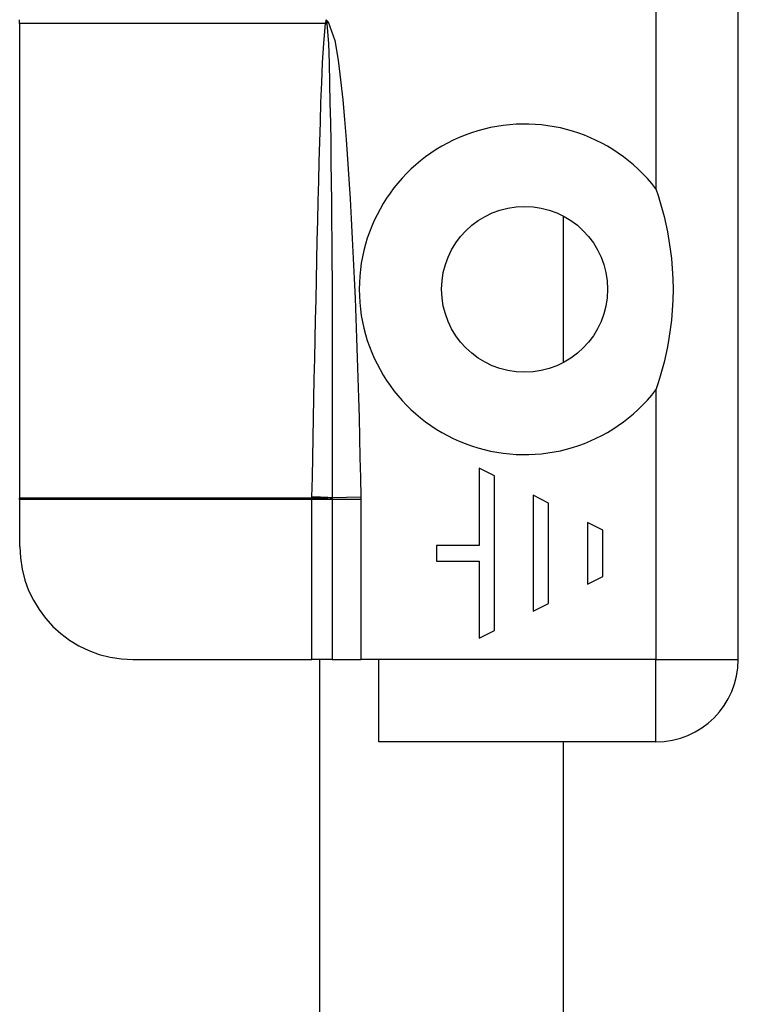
# Model space of a CAD drawing. Header units: inches. Extents: x 4 to 149, y 7 to 82.
# Tile 149 of 188: x 25.851 to 26.601, y 51.272 to 52.3. Entities that reach past the tile are written whole.
import ezdxf

# ---------------------------------------------------------------- set-up
doc = ezdxf.new("R2010")
doc.units = ezdxf.units.IN
doc.header["$MEASUREMENT"] = 0
doc.layers.add('Visible Edges(ANSI)', color=7, linetype='Continuous', lineweight=25)
doc.layers.add('Visible Tangent Edges(ANSI)', color=7, linetype='Continuous', lineweight=25)

msp = doc.modelspace()

# ---------------------------------------------------------------- linework, layer by layer
at = {"layer": 'Visible Edges(ANSI)'}
for p, q in [((26.6005, 51.6324), (26.6005, 53.2104)), ((25.8505, 52.2963), (25.8505, 52.3004)), ((25.8505, 52.2963), (25.8505, 51.801)), ((26.4177, 52.0956), (26.4177, 51.9421)), ((26.33, 51.8321), (26.33, 51.7513)), ((26.3461, 51.824), (26.33, 51.8321)), ((26.3461, 51.6626), (26.3461, 51.824)), ((25.8505, 51.7995), (25.8505, 51.801)), ((25.8505, 51.7995), (25.8505, 51.7505)), ((26.3865, 51.8038), (26.3865, 51.6827)), ((26.4026, 51.7957), (26.3865, 51.8038)), ((26.4026, 51.6908), (26.4026, 51.7957)), ((26.443, 51.7756), (26.443, 51.711)), ((26.4591, 51.7675), (26.443, 51.7756)), ((26.4591, 51.7191), (26.4591, 51.7675)), ((26.2856, 51.7513), (26.2856, 51.7352)), ((26.33, 51.7513), (26.2856, 51.7513)), ((26.2856, 51.7352), (26.33, 51.7352)), ((26.33, 51.7352), (26.33, 51.6545)), ((26.443, 51.711), (26.4591, 51.7191)), ((26.3865, 51.6827), (26.4026, 51.6908)), ((26.33, 51.6545), (26.3461, 51.6626)), ((25.9687, 51.6324), (26.1555, 51.6324)), ((26.1766, 51.6324), (26.1555, 51.6324)), ((26.1635, 51.6324), (26.1635, 46.7106)), ((26.1766, 51.6324), (26.2067, 51.6324)), ((26.2255, 51.6324), (26.2067, 51.6324)), ((26.2255, 51.5464), (26.2255, 51.6324)), ((26.5145, 51.5464), (26.2255, 51.5464)), ((26.4177, 51.5464), (26.4177, 46.7966))]:
    msp.add_line(p, q, dxfattribs=at)
at = {"layer": 'Visible Edges(ANSI)', "flags": 128}
msp.add_lwpolyline([(26.5145, 52.1239), (26.5169, 52.1167), (26.5191, 52.1094), (26.5212, 52.1021), (26.523, 52.0948), (26.5248, 52.0871), (26.5266, 52.0788), (26.5281, 52.07), (26.5295, 52.0608), (26.5307, 52.051), (26.5316, 52.0407), (26.5322, 52.03), (26.5324, 52.0189), (26.5322, 52.0077), (26.5316, 51.997), (26.5307, 51.9867), (26.5295, 51.977), (26.5281, 51.9677), (26.5266, 51.9589), (26.5248, 51.9507), (26.523, 51.9429), (26.5212, 51.9356), (26.5191, 51.9283), (26.5169, 51.9211), (26.5145, 51.9139)], dxfattribs=at)
at = {"layer": 'Visible Edges(ANSI)'}
msp.add_circle((26.3775, 52.0189), 0.0866, dxfattribs=at)
for centre, radius, start, end in [((25.9687, 51.7505), 0.1181, 180, 270), ((26.5145, 51.6324), 0.086, 270, 0)]:
    msp.add_arc(centre, radius, start, end, dxfattribs=at)
at = {"layer": 'Visible Tangent Edges(ANSI)'}
for p, q in [((26.5145, 52.9161), (26.5145, 52.1239)), ((26.17, 52.2969), (26.1705, 52.3004)), ((26.1705, 52.3004), (26.1726, 52.2982)), ((26.1705, 52.3004), (26.171, 52.2968)), ((26.1698, 52.2963), (25.8505, 52.2963)), ((26.1726, 52.2982), (26.171, 52.2968)), ((26.5145, 51.9139), (26.5145, 51.6324)), ((26.1555, 51.801), (25.8505, 51.801)), ((26.1555, 51.7995), (25.8505, 51.7995)), ((26.1555, 51.6324), (26.1555, 51.7995)), ((26.1766, 51.7995), (26.1555, 51.7995)), ((26.2067, 51.8018), (26.1766, 51.8011)), ((26.1766, 51.7995), (26.1766, 51.6324)), ((26.2067, 51.7995), (26.1766, 51.7995)), ((26.2067, 51.7995), (26.2067, 51.6324)), ((26.5145, 51.6324), (26.2255, 51.6324)), ((26.5145, 51.6324), (26.6005, 51.6324)), ((26.5145, 51.5464), (26.5145, 51.6324))]:
    msp.add_line(p, q, dxfattribs=at)
at = {"layer": 'Visible Tangent Edges(ANSI)', "flags": 128}
for points in [[(26.1556, 51.802), (26.156, 51.8226), (26.1564, 51.8432), (26.1568, 51.8638), (26.1572, 51.8844), (26.1576, 51.905), (26.158, 51.9256), (26.1585, 51.9462), (26.1589, 51.9669), (26.1593, 51.9875), (26.1598, 52.0081), (26.1602, 52.0287), (26.1607, 52.0493), (26.1611, 52.0699), (26.1616, 52.0905), (26.1621, 52.1111), (26.1626, 52.1317), (26.1632, 52.1523), (26.1638, 52.1729), (26.1644, 52.1935), (26.165, 52.2141), (26.1658, 52.2347), (26.1667, 52.2553), (26.1678, 52.2759), (26.1698, 52.2963)], [(26.1698, 52.2963), (26.1698, 52.2964), (26.1698, 52.2964), (26.1698, 52.2964), (26.1699, 52.2964), (26.1699, 52.2965), (26.1699, 52.2965), (26.1699, 52.2965), (26.1699, 52.2965), (26.1699, 52.2966), (26.1699, 52.2966), (26.1699, 52.2966), (26.1699, 52.2966), (26.1699, 52.2967), (26.1699, 52.2967), (26.1699, 52.2967), (26.1699, 52.2967), (26.1699, 52.2968), (26.1699, 52.2968), (26.1699, 52.2968), (26.17, 52.2968), (26.17, 52.2969), (26.17, 52.2969), (26.17, 52.2969), (26.17, 52.2969)], [(26.171, 52.2968), (26.1711, 52.2968), (26.1711, 52.2967), (26.1711, 52.2967), (26.1711, 52.2967), (26.1711, 52.2966), (26.1711, 52.2966), (26.1711, 52.2966), (26.1711, 52.2965), (26.1711, 52.2965), (26.1711, 52.2965), (26.1712, 52.2964), (26.1712, 52.2964), (26.1712, 52.2964), (26.1712, 52.2963), (26.1712, 52.2963), (26.1712, 52.2963), (26.1712, 52.2962), (26.1712, 52.2962), (26.1712, 52.2962), (26.1712, 52.2961), (26.1712, 52.2961), (26.1712, 52.2961), (26.1712, 52.296), (26.1712, 52.296)], [(26.1712, 52.296), (26.1727, 52.2755), (26.1734, 52.2549), (26.174, 52.2343), (26.1744, 52.2137), (26.1748, 52.1931), (26.1751, 52.1724), (26.1754, 52.1518), (26.1757, 52.1312), (26.1759, 52.1106), (26.1761, 52.0899), (26.1762, 52.0693), (26.1763, 52.0487), (26.1765, 52.0281), (26.1765, 52.0074), (26.1766, 51.9868), (26.1767, 51.9662), (26.1767, 51.9455), (26.1767, 51.9249), (26.1768, 51.9043), (26.1768, 51.8837), (26.1767, 51.863), (26.1767, 51.8424), (26.1767, 51.8218), (26.1766, 51.8011)], [(26.1726, 52.2982), (26.1793, 52.2787), (26.1828, 52.2582), (26.1855, 52.2376), (26.1877, 52.2169), (26.1896, 52.1962), (26.1913, 52.1755), (26.1928, 52.1547), (26.1942, 52.134), (26.1954, 52.1133), (26.1966, 52.0925), (26.1977, 52.0718), (26.1987, 52.051), (26.1996, 52.0302), (26.2005, 52.0095), (26.2013, 51.9887), (26.2021, 51.9679), (26.2028, 51.9472), (26.2035, 51.9264), (26.2041, 51.9056), (26.2047, 51.8849), (26.2052, 51.8641), (26.2057, 51.8433), (26.2062, 51.8225), (26.2067, 51.8018)], [(26.1555, 51.801), (26.1555, 51.801), (26.1555, 51.8011), (26.1556, 51.8011), (26.1556, 51.8012), (26.1556, 51.8012), (26.1556, 51.8013), (26.1556, 51.8013), (26.1556, 51.8013), (26.1556, 51.8014), (26.1556, 51.8014), (26.1556, 51.8015), (26.1556, 51.8015), (26.1556, 51.8016), (26.1556, 51.8016), (26.1556, 51.8016), (26.1556, 51.8017), (26.1556, 51.8017), (26.1556, 51.8018), (26.1556, 51.8018), (26.1556, 51.8018), (26.1556, 51.8019), (26.1556, 51.8019), (26.1556, 51.802), (26.1556, 51.802)], [(26.1555, 51.7995), (26.1555, 51.7996), (26.1555, 51.7997), (26.1555, 51.7997), (26.1555, 51.7998), (26.1555, 51.7998), (26.1555, 51.7999), (26.1555, 51.8), (26.1555, 51.8), (26.1555, 51.8001), (26.1555, 51.8001), (26.1555, 51.8002), (26.1555, 51.8003), (26.1555, 51.8003), (26.1555, 51.8004), (26.1555, 51.8005), (26.1555, 51.8005), (26.1555, 51.8006), (26.1555, 51.8006), (26.1555, 51.8007), (26.1555, 51.8008), (26.1555, 51.8008), (26.1555, 51.8009), (26.1555, 51.8009), (26.1555, 51.801)], [(26.1766, 51.8011), (26.1766, 51.8011), (26.1766, 51.801), (26.1766, 51.801), (26.1766, 51.8009), (26.1766, 51.8008), (26.1766, 51.8008), (26.1766, 51.8007), (26.1766, 51.8007), (26.1766, 51.8006), (26.1766, 51.8006), (26.1766, 51.8005), (26.1766, 51.8004), (26.1766, 51.8004), (26.1766, 51.8003), (26.1766, 51.8003), (26.1766, 51.8002), (26.1766, 51.8002), (26.1766, 51.8001), (26.1766, 51.8), (26.1766, 51.8), (26.1766, 51.7999), (26.1766, 51.7999), (26.1766, 51.7998), (26.1766, 51.7998)], [(26.1766, 51.7998), (26.1766, 51.7997), (26.1766, 51.7997), (26.1766, 51.7997), (26.1766, 51.7997), (26.1766, 51.7997), (26.1766, 51.7997), (26.1766, 51.7997), (26.1766, 51.7997), (26.1766, 51.7997), (26.1766, 51.7997), (26.1766, 51.7997), (26.1766, 51.7996), (26.1766, 51.7996), (26.1766, 51.7996), (26.1766, 51.7996), (26.1766, 51.7996), (26.1766, 51.7996), (26.1766, 51.7996), (26.1766, 51.7996), (26.1766, 51.7996), (26.1766, 51.7996), (26.1766, 51.7995), (26.1766, 51.7995), (26.1766, 51.7995)], [(26.2067, 51.8018), (26.2067, 51.8017), (26.2067, 51.8016), (26.2067, 51.8015), (26.2067, 51.8014), (26.2067, 51.8013), (26.2067, 51.8012), (26.2067, 51.8011), (26.2067, 51.801), (26.2067, 51.8009), (26.2067, 51.8008), (26.2067, 51.8007), (26.2067, 51.8006), (26.2067, 51.8005), (26.2067, 51.8005), (26.2067, 51.8004), (26.2067, 51.8003), (26.2067, 51.8002), (26.2067, 51.8001), (26.2067, 51.8), (26.2067, 51.7999), (26.2067, 51.7998), (26.2067, 51.7997), (26.2067, 51.7996), (26.2067, 51.7995)]]:
    msp.add_lwpolyline(points, dxfattribs=at)
at = {"layer": 'Visible Tangent Edges(ANSI)'}
msp.add_arc((26.3775, 52.0189), 0.1726, 37.4694, 322.5306, dxfattribs=at)
for centre, major_axis, ratio, start_param, end_param in [((26.1698, 52.295), (0.0268, -0.0064), 0.046335, 1.529501, 1.581839), ((26.17, 52.2958), (-0.0273, 0.0034), 0.040384, 4.678033, 4.7174), ((26.1555, 51.7997), (0.0275, -0.001), 0.047596, 0.702205, 1.572575), ((26.1556, 51.8007), (-0.0276, 0.0005), 0.04762, 3.844737, 4.713326)]:
    msp.add_ellipse(centre, major_axis=major_axis, ratio=ratio, start_param=start_param, end_param=end_param, dxfattribs=at)

doc.saveas('drawing.dxf')
